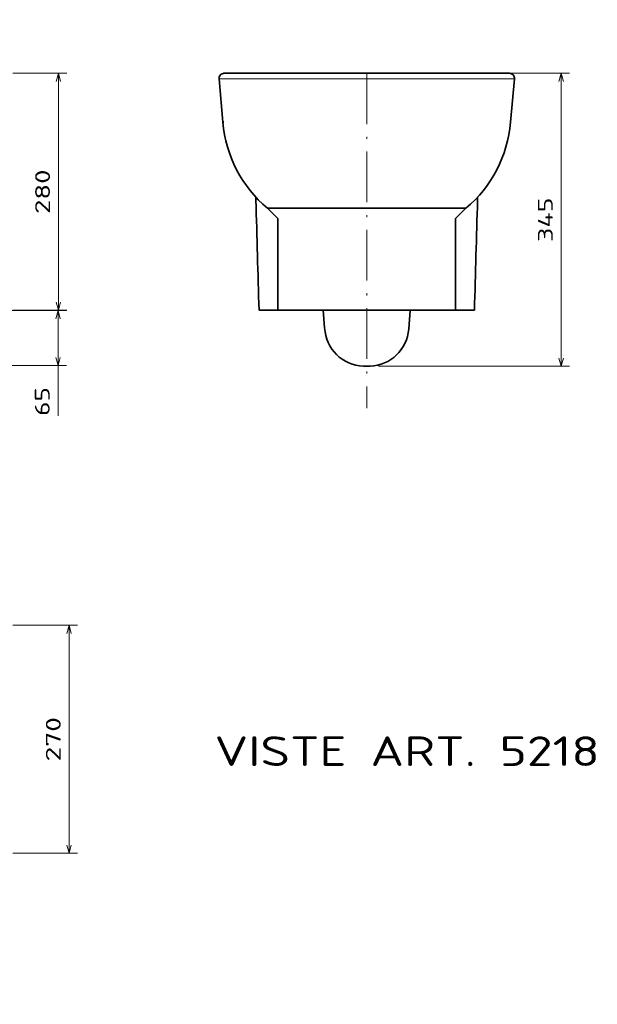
# Model space of a CAD drawing. Extents: x 22 to 382, y 37 to 270.
# Tile 4 of 4: x 246 to 382, y 37 to 270. Entities that reach past the tile are written whole.
import ezdxf
from ezdxf.enums import TextEntityAlignment as Align

# ---------------------------------------------------------------- set-up
doc = ezdxf.new("R2010")
doc.units = 0
doc.linetypes.add('DASHDOT', pattern=[18.5, 12, -3, 0.5, -3])
doc.layers.get('0').update_dxf_attribs({"lineweight": 13})
doc.styles.get("Standard").update_dxf_attribs({"font": 'isocp.shx'})
doc.dimstyles.get("Standard").update_dxf_attribs({"dimtxt": 2.5, "dimasz": 2.5, "dimexe": 1.25, "dimexo": 0.625, "dimtad": 1, "dimcen": 2.5, "dimadec": 0, "dimazin": 0, "dimtfac": 1, "dimtmove": 0, "dimatfit": 0, "dimfxl": 0, "dimarcsym": 0})

# ---------------------------------------------------------------- blocks, each defined once
blk = doc.blocks.new('*D')
at = {"color": 7, "lineweight": 13}
for p, q in [((52.52, 242.38), (52.52, 266.52)), ((88.52, 242.38), (88.52, 266.52)), ((52.52, 264.52), (88.52, 264.52)), ((117.18, 231.48), (117.18, 259.55)), ((254.78, 201.42), (254.78, 257.42)), ((373.65, 188.18), (373.65, 257.42)), ((67.66, 248.15), (82.77, 223.9)), ((79.72, 243.48), (119.18, 243.48)), ((46.62, 236.48), (25.51, 236.48)), ((58.42, 236.48), (119.18, 236.48)), ((58.42, 236.48), (119.18, 236.48)), ((48.57, 203.6), (79.2, 221.54)), ((85.57, 216.49), (119.18, 216.49)), ((195.62, 201.35), (256.7, 201.35)), ((254.7, 176.46), (254.7, 201.35)), ((195.62, 188.35), (256.7, 188.35)), ((330.46, 188.18), (375.65, 188.18)), ((176.99, 134.9), (113.46, 134.84)), ((115.46, 134.85), (115.53, 65.01)), ((257.31, 73.07), (257.31, 126.95)), ((142.13, 98.01), (142.13, 37.36)), ((242.02, 98.01), (242.02, 37.36)), ((204.98, 65.09), (113.53, 65.01)), ((142.13, 39.36), (242.02, 39.36))]:
    blk.add_line(p, q, dxfattribs=at)
at = {"color": 7, "lineweight": 13, "ltscale": 0.319032}
for p, q in [((244.02, 257.42), (256.78, 257.42)), ((244.02, 201.42), (256.78, 201.42))]:
    blk.add_line(p, q, dxfattribs=at)
at = {"color": 7, "lineweight": 13, "ltscale": 0.443725}
blk.add_line((357.9, 257.42), (375.65, 257.42), dxfattribs=at)
at = {"color": 7, "lineweight": 13, "ltscale": 0.23346}
blk.add_line((34.85, 254.48), (25.51, 254.48), dxfattribs=at)
at = {"color": 7, "lineweight": 13, "ltscale": 0.450006}
blk.add_line((27.51, 236.48), (27.51, 254.48), dxfattribs=at)
at = {"color": 7, "lineweight": 13, "ltscale": 0.499944}
blk.add_line((117.18, 216.49), (117.18, 236.48), dxfattribs=at)
at = {"color": 7, "lineweight": 13, "ltscale": 0.382383}
for p, q in [((244.02, 126.95), (259.31, 126.95)), ((244.02, 73.07), (259.31, 73.07))]:
    blk.add_line(p, q, dxfattribs=at)
at = {"color": 7, "lineweight": 13}
for points in [[(54.45, 265.04), (52.52, 264.52), (54.45, 264.01)], [(86.59, 264.01), (88.52, 264.52), (86.59, 265.04)], [(255.3, 255.49), (254.78, 257.42), (254.26, 255.49)], [(374.16, 255.49), (373.65, 257.42), (373.13, 255.49)], [(28.03, 252.55), (27.51, 254.48), (27, 252.55)], [(69.12, 246.78), (67.66, 248.15), (68.24, 246.24)], [(116.66, 245.41), (117.18, 243.48), (117.7, 245.41)], [(72.01, 240.18), (73.48, 238.82), (72.89, 240.73)], [(27, 238.42), (27.51, 236.48), (28.03, 238.42)], [(117.7, 234.55), (117.18, 236.48), (116.66, 234.55)], [(117.7, 234.55), (117.18, 236.48), (116.66, 234.55)], [(77.79, 220.12), (79.2, 221.54), (77.27, 221.01)], [(116.66, 218.42), (117.18, 216.49), (117.7, 218.42)], [(63.34, 212.86), (61.94, 211.43), (63.87, 211.96)], [(254.26, 203.35), (254.78, 201.42), (255.3, 203.35)], [(255.21, 199.42), (254.7, 201.35), (254.18, 199.42)], [(254.18, 190.28), (254.7, 188.35), (255.21, 190.28)], [(373.13, 190.11), (373.65, 188.18), (374.16, 190.11)], [(115.98, 132.91), (115.46, 134.85), (114.95, 132.91)], [(257.83, 125.02), (257.31, 126.95), (256.79, 125.02)], [(256.79, 75), (257.31, 73.07), (257.83, 75)], [(115.01, 66.94), (115.53, 65.01), (116.04, 66.94)], [(144.06, 39.88), (142.13, 39.36), (144.06, 38.84)], [(240.09, 38.84), (242.02, 39.36), (240.09, 39.88)]]:
    blk.add_lwpolyline(points, dxfattribs=at)
blk.add_arc((70.57, 243.48), 5.5, 281.0948, 97.2831, dxfattribs=at)
for s, p, p2 in [('180', (65.26, 266.52), (75.77, 266.52)), ('500', (186.82, 41.36), (197.33, 41.36))]:
    blk.add_text(s, height=3.5, dxfattribs=at).set_placement(p, p2, align=Align.FIT)
for s, rotation, p, p2 in [('35', 90, (115.18, 252.78), (115.18, 259.55)), ('90', 90, (25.51, 242.1), (25.51, 248.87)), ('%%c', 301.9355, (79, 233.73), (80.36, 231.56)), ('280', 90, (252.78, 224.17), (252.78, 234.68)), ('55', 301.9355, (80.89, 230.71), (84.47, 224.96)), ('100', 90, (115.18, 221.23), (115.18, 231.74)), ('345', 90, (371.65, 217.55), (371.65, 228.05)), ('100', 30.3554, (50.64, 207.13), (59.7, 212.44)), ('%%c', 30.3554, (47.56, 205.33), (49.77, 206.63)), ('65', 90, (252.7, 176.46), (252.7, 183.23)), ('350', 90.0515, (113.5, 94.67), (113.49, 105.18)), ('270', 90, (255.31, 94.76), (255.31, 105.26))]:
    blk.add_text(s, height=3.5, rotation=rotation, dxfattribs=at).set_placement(p, p2, align=Align.FIT)
blk = doc.blocks.new('BLOCK13')
at = {"color": 7, "lineweight": 13}
blk.add_text('VISTE ART. 5218', height=35, dxfattribs=at).set_placement((-180, -818.6), (275.4, -818.6), align=Align.FIT)

msp = doc.modelspace()

# ---------------------------------------------------------------- linework, layer by layer
at = {"color": 7, "lineweight": 35, "ltscale": 0.000627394}
msp.add_line((292.76, 256.1169), (292.7851, 256.1169), dxfattribs=at)
at = {"color": 7, "lineweight": 35, "ltscale": 0.000628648}
for p, q in [((292.76, 256.1169), (292.7852, 256.1169)), ((362.5856, 256.1169), (362.5605, 256.1169))]:
    msp.add_line(p, q, dxfattribs=at)
at = {"color": 7, "lineweight": 35, "ltscale": 0.258151}
for p, q in [((292.76, 256.1169), (293.66, 245.8302)), ((293.66, 245.8302), (292.76, 256.1169)), ((362.5856, 256.1169), (361.6857, 245.8302)), ((361.6857, 245.8302), (362.5856, 256.1169))]:
    msp.add_line(p, q, dxfattribs=at)
at = {"color": 7, "lineweight": 13}
for p in [(292.8085, 256.1169), (362.5372, 256.1169)]:
    msp.add_line(p, (327.6728, 256.1169), dxfattribs=at)
at = {"color": 7, "lineweight": 13, "ltscale": 0.001441}
for p, q in [((293.888, 257.4158), (293.8305, 257.4121)), ((361.4576, 257.4158), (361.5151, 257.4121))]:
    msp.add_line(p, q, dxfattribs=at)
at = {"color": 7, "lineweight": 35, "ltscale": 0.001198}
msp.add_line((293.9538, 257.4204), (293.9059, 257.4192), dxfattribs=at)
at = {"color": 7, "lineweight": 13, "ltscale": 0.001711}
for p, q in [((294.0047, 257.4215), (293.9363, 257.4185)), ((361.341, 257.4215), (361.4094, 257.4185))]:
    msp.add_line(p, q, dxfattribs=at)
at = {"color": 7, "lineweight": 35}
for p, q in [((327.6728, 257.4215), (293.9555, 257.4215)), ((294.0047, 257.4215), (327.6728, 257.4215)), ((322.3148, 257.4215), (299.449, 257.4215)), ((327.6728, 257.4215), (361.3902, 257.4215)), ((361.341, 257.4215), (327.6728, 257.4215)), ((331.702, 257.4215), (355.8966, 257.4215)), ((306.666, 201.4215), (306.666, 223.1258)), ((348.6797, 201.4215), (348.6797, 223.1258)), ((302.2092, 201.4215), (353.1365, 201.4215))]:
    msp.add_line(p, q, dxfattribs=at)
at = {"color": 7, "lineweight": 35, "ltscale": 0.000628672}
for p, q in [((293.9555, 257.4215), (293.9806, 257.4215)), ((361.3902, 257.4215), (361.3651, 257.4215))]:
    msp.add_line(p, q, dxfattribs=at)
at = {"color": 7, "lineweight": 35, "ltscale": 0.134851}
for p, q in [((299.3747, 257.4215), (293.9806, 257.4215)), ((355.971, 257.4215), (361.3651, 257.4215))]:
    msp.add_line(p, q, dxfattribs=at)
at = {"color": 7, "lineweight": 35, "ltscale": 0.000601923}
msp.add_line((293.9806, 257.4215), (294.0047, 257.4215), dxfattribs=at)
at = {"color": 7, "lineweight": 35, "ltscale": 0.001846}
for p, q in [((294.0785, 257.4215), (294.0047, 257.4215)), ((361.2671, 257.4215), (361.341, 257.4215))]:
    msp.add_line(p, q, dxfattribs=at)
at = {"color": 7, "lineweight": 35, "ltscale": 0.000879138}
msp.add_line((294.0785, 257.4215), (294.0434, 257.4215), dxfattribs=at)
at = {"color": 7, "lineweight": 35, "ltscale": 0.122505}
for p, q in [((298.9674, 257.4215), (294.0672, 257.4222)), ((356.3782, 257.4215), (361.2784, 257.4222))]:
    msp.add_line(p, q, dxfattribs=at)
at = {"color": 7, "lineweight": 35, "ltscale": 0.001836}
for p, q in [((294.152, 257.4215), (294.0785, 257.4215)), ((361.1937, 257.4215), (361.2671, 257.4215))]:
    msp.add_line(p, q, dxfattribs=at)
at = {"color": 7, "lineweight": 35, "ltscale": 0.132525}
for p, q in [((299.4529, 257.4215), (294.152, 257.4215)), ((355.8927, 257.4215), (361.1937, 257.4215))]:
    msp.add_line(p, q, dxfattribs=at)
at = {"color": 7, "lineweight": 35, "ltscale": 0.000537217}
for p, q in [((298.9772, 257.4215), (298.9557, 257.4215)), ((356.3685, 257.4215), (356.39, 257.4215))]:
    msp.add_line(p, q, dxfattribs=at)
at = {"color": 7, "lineweight": 35, "ltscale": 0.000476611}
for p, q in [((298.9569, 257.4215), (298.976, 257.4215)), ((356.3887, 257.4215), (356.3697, 257.4215))]:
    msp.add_line(p, q, dxfattribs=at)
at = {"color": 7, "lineweight": 35, "ltscale": 0.002189}
for p, q in [((298.9674, 257.4215), (299.055, 257.4215)), ((356.3782, 257.4215), (356.2907, 257.4215))]:
    msp.add_line(p, q, dxfattribs=at)
at = {"color": 7, "lineweight": 35, "ltscale": 0.000889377}
for p, q in [((299.4102, 257.4214), (299.3747, 257.4216)), ((355.9354, 257.4214), (355.971, 257.4216))]:
    msp.add_line(p, q, dxfattribs=at)
at = {"color": 7, "lineweight": 35, "ltscale": 0.000964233}
for p, q in [((299.4132, 257.4214), (299.3747, 257.4215)), ((355.9324, 257.4214), (355.971, 257.4215))]:
    msp.add_line(p, q, dxfattribs=at)
at = {"color": 7, "lineweight": 35, "ltscale": 0.000169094}
for p, q in [((299.4033, 257.4215), (299.41, 257.4215)), ((355.9424, 257.4215), (355.9356, 257.4215))]:
    msp.add_line(p, q, dxfattribs=at)
at = {"color": 7, "lineweight": 35, "ltscale": 0.003807}
for p, q in [((299.5602, 257.4215), (299.4079, 257.4215)), ((355.7855, 257.4215), (355.9377, 257.4215))]:
    msp.add_line(p, q, dxfattribs=at)
at = {"color": 7, "lineweight": 35, "ltscale": 0.000592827}
msp.add_line((299.434, 257.4213), (299.4102, 257.4215), dxfattribs=at)
at = {"color": 7, "lineweight": 35, "ltscale": 0.000409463}
msp.add_line((299.4291, 257.4214), (299.4127, 257.4215), dxfattribs=at)
at = {"color": 7, "linetype": 'DASHDOT', "lineweight": 13}
msp.add_line((327.6728, 257.4215), (327.6728, 178.2349), dxfattribs=at)
at = {"color": 7, "lineweight": 35, "ltscale": 0.000592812}
msp.add_line((355.9117, 257.4213), (355.9354, 257.4215), dxfattribs=at)
at = {"color": 7, "lineweight": 35, "ltscale": 0.000409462}
msp.add_line((355.9166, 257.4214), (355.9329, 257.4215), dxfattribs=at)
at = {"color": 7, "lineweight": 35, "ltscale": 0.000879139}
msp.add_line((361.2671, 257.4215), (361.3023, 257.4215), dxfattribs=at)
at = {"color": 7, "lineweight": 35, "ltscale": 0.000602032}
msp.add_line((361.3651, 257.4215), (361.341, 257.4215), dxfattribs=at)
at = {"color": 7, "lineweight": 35, "ltscale": 0.001199}
msp.add_line((361.3918, 257.4204), (361.4398, 257.4192), dxfattribs=at)
at = {"color": 7, "lineweight": 35, "ltscale": 0.000973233}
msp.add_line((362.5467, 256.1169), (362.5856, 256.1169), dxfattribs=at)
at = {"color": 7, "lineweight": 35, "ltscale": 0.000627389}
msp.add_line((362.5856, 256.1169), (362.5605, 256.1169), dxfattribs=at)
at = {"color": 7, "lineweight": 35, "ltscale": 0.000628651}
msp.add_line((293.66, 245.8302), (293.6852, 245.8302), dxfattribs=at)
at = {"color": 7, "lineweight": 35, "ltscale": 0.001423}
msp.add_line((293.6852, 245.8302), (293.6802, 245.8869), dxfattribs=at)
at = {"color": 7, "lineweight": 35, "ltscale": 0.004234}
msp.add_line((293.7004, 245.6615), (293.6852, 245.8302), dxfattribs=at)
at = {"color": 7, "lineweight": 35, "ltscale": 0.001428}
msp.add_line((293.6942, 245.9994), (293.6892, 246.0563), dxfattribs=at)
at = {"color": 7, "lineweight": 35, "ltscale": 0.005674}
msp.add_line((293.709, 245.8302), (293.6892, 246.0563), dxfattribs=at)
at = {"color": 7, "lineweight": 35, "ltscale": 0.004247}
msp.add_line((293.7091, 245.8302), (293.6942, 245.9994), dxfattribs=at)
at = {"color": 7, "lineweight": 35, "ltscale": 0.017922}
msp.add_line((301.4725, 227.4345), (301.4524, 228.1511), dxfattribs=at)
at = {"color": 7, "lineweight": 13, "ltscale": 0.017698}
msp.add_line((301.4603, 228.1424), (301.4802, 227.4348), dxfattribs=at)
at = {"color": 7, "lineweight": 13, "ltscale": 0.01767}
msp.add_line((353.8853, 228.1413), (353.8654, 227.4348), dxfattribs=at)
at = {"color": 7, "lineweight": 35, "ltscale": 0.017892}
msp.add_line((353.8731, 227.4345), (353.8933, 228.15), dxfattribs=at)
at = {"color": 7, "lineweight": 35, "ltscale": 0.085538}
for p, q in [((306.666, 223.1258), (304.2097, 225.5077)), ((348.6797, 223.1258), (351.136, 225.5077))]:
    msp.add_line(p, q, dxfattribs=at)
at = {"color": 7, "lineweight": 35, "ltscale": 0.323264}
for p, q in [((304.2696, 225.5077), (317.2002, 225.5077)), ((351.0761, 225.5077), (338.1455, 225.5077))]:
    msp.add_line(p, q, dxfattribs=at)
at = {"color": 7, "lineweight": 35, "ltscale": 0.261771}
for p, q in [((317.2002, 225.5077), (327.671, 225.5077)), ((338.1455, 225.5077), (327.6746, 225.5077))]:
    msp.add_line(p, q, dxfattribs=at)
at = {"color": 7, "lineweight": 35, "ltscale": 0.10509}
msp.add_line((317.7227, 197.2305), (317.3975, 201.4215), dxfattribs=at)
at = {"color": 7, "lineweight": 35, "ltscale": 0.111444}
msp.add_line((337.6068, 196.9769), (337.9487, 201.4215), dxfattribs=at)
at = {"color": 7, "lineweight": 35, "ltscale": 0.000148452}
msp.add_line((302.2721, 199.4215), (302.2661, 199.4215), dxfattribs=at)
at = {"color": 7, "lineweight": 35, "ltscale": 0.039139}
msp.add_line((326.8901, 188.1799), (328.4556, 188.1799), dxfattribs=at)
at = {"color": 7, "lineweight": 35}
for centre, radius, start, end in [((293.9556, 256.2214), 1.2001, 90.00464, 184.995386), ((293.9556, 256.2214), 1.2001, 90.004853, 184.995147), ((293.9556, 256.2214), 1.2001, 90.00464, 184.995386), ((293.9805, 256.2204), 1.2011, 93.56048, 97.172402), ((293.9806, 256.2184), 1.2031, 89.999544, 93.56005), ((293.9806, 256.2185), 1.203, 89.999376, 93.560218), ((294.0624, 251.6361), 5.7862, 89.952063, 91.030639), ((294.0663, 252.431), 4.9912, 89.016482, 90.983359), ((361.2794, 252.431), 4.9912, 89.016641, 90.983518), ((361.2833, 251.6361), 5.7862, 88.969361, 90.047937), ((361.3651, 256.2184), 1.2031, 86.43995, 90.000456), ((361.3651, 256.2185), 1.203, 86.439782, 90.000624), ((361.3901, 256.2214), 1.2001, 355.004614, 449.99536), ((361.3901, 256.2214), 1.2001, 355.004853, 449.995147), ((361.3901, 256.2214), 1.2001, 355.004614, 449.99536), ((361.3652, 256.2204), 1.2011, 82.827598, 86.43952), ((323.5461, 248.445), 30.0003, 185.000214, 229.868736), ((331.7995, 248.445), 30.0003, 310.131264, 354.999786), ((331.7997, 248.4449), 30.0002, 310.131139, 354.999884), ((87668.0296, 2688.3776), 87401.2102, 181.613482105, 181.630541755), ((-87125.5461, 2691.5789), 87514.1177, 358.36946571, 358.386503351), ((327.2456, 197.7081), 9.5348, 182.870899, 267.863137), ((328.1001, 197.7081), 9.5348, 272.136863, 355.601856)]:
    msp.add_arc(centre, radius, start, end, dxfattribs=at)
at = {"color": 7, "lineweight": 13}
for centre, radius, start, end in [((285.9232, 246.3864), 7.773, 356.315911, 357.566163), ((286.0488, 246.3243), 7.6523, 356.297663, 357.566417), ((286.308, 246.1284), 7.4072, 356.385868, 357.692098)]:
    msp.add_arc(centre, radius, start, end, dxfattribs=at)

# ---------------------------------------------------------------- block references
at = {"lineweight": 0, "xscale": 0.2, "yscale": 0.2, "zscale": 0.2}
msp.add_blockref('BLOCK13', (327.6728, 257.4215), dxfattribs=at)

# ---------------------------------------------------------------- dimensions: what is measured, and where the dimension line sits
at = {"color": 0, "lineweight": 0}
for base, p1, p2, angle, text, middle in [((115.464, 134.845), (206.9834, 65.0925), (178.9919, 134.9021), 90.050994, '350', (115.4953, 99.9277)), ((242.0173, 39.3622), (142.1269, 100.0098), (242.0173, 100.0098), 359.998092, '500', (192.0721, 39.3622)), ((257.3126, 126.9518), (242.0173, 73.0679), (242.0173, 126.9518), 89.999523, '270', (257.3126, 100.0098)), ((373.6456, 188.1799), (355.8966, 257.4215), (328.4556, 188.1799), 269.998569, '345', (373.6456, 222.8007))]:
    dim = msp.add_linear_dim(base=base, p1=p1, p2=p2, angle=angle, text=text, dimstyle='Standard', override={"dimlfac": 5}, dxfattribs=at)
    dim.commit()
    dim.dimension.update_dxf_attribs({"geometry": '*D', "text_midpoint": middle, "dimtype": 160})
for base, p1, p2, angle, middle, dimtype in [((254.7786, 257.4215), (242.0173, 201.4215), (242.0173, 257.4215), 90, (254.7786, 229.4215), 161), ((254.6959, 201.3496), (193.62, 188.3496), (193.62, 201.3496), 90, (254.6959, 179.8445), 161), ((52.5185, 264.5245), (88.5185, 240.3839), (52.5185, 240.3839), 180, (70.5185, 264.5245), 161), ((117.1781, 243.48), (56.4185, 236.4839), (77.7177, 243.48), 89.999523, (117.1781, 256.1618), 160), ((117.1781, 236.4839), (83.5685, 216.4861), (56.4185, 236.4839), 89.999523, (117.1781, 226.485), 160), ((27.5132, 236.4839), (36.8516, 254.4841), (48.6185, 236.4839), 269.998569, (27.5132, 245.484), 160)]:
    dim = msp.add_linear_dim(base=base, p1=p1, p2=p2, angle=angle, dimstyle='Standard', override={"dimlfac": 5}, dxfattribs=at)
    dim.commit()
    dim.dimension.update_dxf_attribs({"geometry": '*D', "text_midpoint": middle, "dimtype": dimtype})
for p1, p2, middle in [((79.1975, 221.5398), (61.9394, 211.4325), (54.642, 207.1588)), ((67.6587, 248.1504), (73.4757, 238.8179), (80.0378, 228.29))]:
    dim = msp.add_diameter_dim_2p(p1=p1, p2=p2, dimstyle='Standard', override={"dimlfac": 5}, dxfattribs=at)
    dim.commit()
    dim.dimension.update_dxf_attribs({"geometry": '*D', "text_midpoint": middle, "dimtype": 163})

doc.saveas('drawing.dxf')
